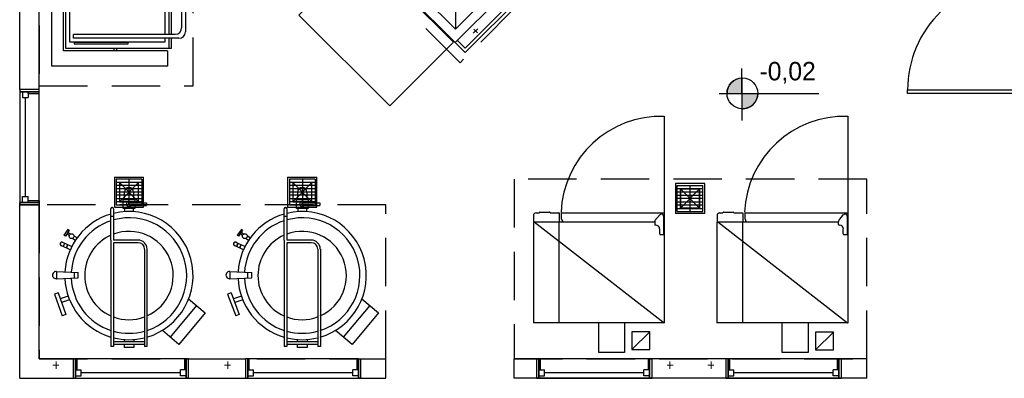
# Model space of a CAD drawing. Header units: millimetres. Extents: x 335 to 739275, y -1 to 84.
# Tile 6 of 71: x 371.87 to 382.04, y 23.38 to 27.09. Entities that reach past the tile are written whole.
import ezdxf

# ---------------------------------------------------------------- set-up
doc = ezdxf.new("R2010")
doc.units = ezdxf.units.MM
doc.header["$MEASUREMENT"] = 0
doc.linetypes.add('Dashed', pattern=[0.75, 0.5, -0.25])
doc.layers.add('SIMBOLOS INT', color=8, linetype='Continuous', lineweight=5)
doc.styles.add('CenturyGothic', font='GOTHIC.TTF')

msp = doc.modelspace()

# ---------------------------------------------------------------- hatches: boundary and pattern name
at = {"linetype": 'Continuous'}
for points in [[(379.196, 26.324), (379.329, 26.324), (379.329, 26.48), (379.288, 26.475), (379.288, 26.475), (379.25, 26.458), (379.221, 26.432), (379.221, 26.432), (379.196, 26.4), (379.18, 26.363), (379.176, 26.324), (379.18, 26.324), (379.196, 26.324), (379.196, 26.324)], [(379.329, 26.165), (379.369, 26.168), (379.399, 26.177), (379.399, 26.177), (379.431, 26.197), (379.431, 26.197), (379.457, 26.22), (379.477, 26.252), (379.489, 26.287), (379.489, 26.287), (379.495, 26.324), (379.329, 26.324), (379.329, 26.166), (379.329, 26.165), (379.329, 26.165)]]:
    msp.add_hatch(color=7, dxfattribs=at).paths.add_polyline_path(points)

# ---------------------------------------------------------------- linework, layer by layer
at = {"color": 7, "linetype": 'Dashed'}
for p, q in [((380.168, 30.389), (376.418, 26.641)), ((376.418, 26.641), (375.197, 27.86)), ((375.65, 25.171), (372.068, 25.171)), ((372.068, 25.171), (372.068, 23.579)), ((375.65, 23.579), (375.65, 25.171)), ((372.068, 23.579), (375.65, 23.579))]:
    msp.add_line(p, q, dxfattribs=at)
at = {"color": 7}
for p, q in [((371.867, 26.365), (371.867, 29.301)), ((372.068, 26.365), (372.068, 29.301)), ((376.368, 26.849), (377.785, 28.265)), ((376.471, 26.792), (377.84, 28.162)), ((376.471, 26.745), (377.887, 28.162)), ((372.2, 26.604), (372.2, 27.93)), ((376.368, 26.849), (375.411, 27.805)), ((372.319, 26.763), (372.319, 27.771)), ((372.345, 26.789), (372.345, 27.744)), ((372.386, 26.855), (372.386, 27.677)), ((373.368, 27.597), (373.368, 26.934)), ((373.409, 27.597), (373.409, 26.934)), ((373.433, 27.597), (373.433, 26.934)), ((373.539, 27.532), (373.539, 27.002)), ((373.58, 27.571), (373.58, 26.96)), ((376.37, 26.988), (375.994, 27.363)), ((376.745, 27.363), (376.37, 26.988)), ((376.745, 27.363), (376.37, 26.988)), ((376.745, 27.363), (376.37, 26.988)), ((376.37, 27.243), (376.37, 26.988)), ((376.603, 26.993), (376.555, 26.945)), ((376.559, 26.989), (376.599, 26.951)), ((373.474, 26.934), (372.424, 26.934)), ((372.424, 26.896), (372.424, 26.934)), ((373.513, 26.896), (372.424, 26.896)), ((373.368, 26.896), (373.368, 26.855)), ((373.409, 26.896), (373.409, 26.789)), ((373.433, 26.896), (373.433, 26.789)), ((376.471, 26.792), (376.391, 26.871)), ((373.433, 26.789), (372.345, 26.789)), ((373.368, 26.855), (372.386, 26.855)), ((372.844, 26.763), (372.844, 26.789)), ((372.87, 26.763), (372.87, 26.789)), ((376.471, 26.745), (376.368, 26.849)), ((373.394, 26.763), (372.319, 26.763)), ((373.394, 26.763), (373.394, 26.604)), ((373.394, 26.604), (372.2, 26.604)), ((379.328, 26.58), (379.329, 26.044)), ((379.329, 26.48), (379.329, 26.165)), ((372.068, 26.365), (371.867, 26.365)), ((371.867, 26.365), (371.867, 26.339)), ((372.068, 26.365), (371.867, 26.365)), ((371.867, 26.365), (371.867, 26.339)), ((372.068, 26.322), (372.068, 26.365)), ((372.068, 26.339), (372.068, 26.365)), ((371.955, 26.339), (371.867, 26.339)), ((371.867, 26.339), (372.068, 26.339)), ((371.867, 26.339), (371.867, 25.196)), ((372.068, 26.339), (371.867, 26.339)), ((371.894, 26.339), (371.955, 26.339)), ((371.894, 26.339), (371.894, 26.28)), ((371.894, 26.28), (371.955, 26.28)), ((371.925, 25.256), (371.925, 26.28)), ((371.955, 26.339), (371.955, 26.28)), ((371.955, 26.322), (371.955, 26.339)), ((371.955, 26.322), (372.068, 26.322)), ((372.068, 25.196), (372.068, 26.339)), ((379.095, 26.324), (380.125, 26.324)), ((379.176, 26.324), (379.495, 26.324)), ((378.643, 25.392), (378.643, 25.082)), ((378.946, 25.392), (378.643, 25.392)), ((378.663, 25.372), (378.926, 25.372)), ((378.663, 25.102), (378.663, 25.372)), ((378.663, 25.339), (378.926, 25.339)), ((378.795, 25.102), (378.795, 25.372)), ((378.926, 25.102), (378.926, 25.372)), ((378.946, 25.082), (378.946, 25.392)), ((371.894, 25.256), (371.955, 25.256)), ((371.894, 25.196), (371.894, 25.256)), ((371.955, 25.196), (371.955, 25.256)), ((378.663, 25.305), (378.926, 25.305)), ((378.663, 25.272), (378.926, 25.272)), ((378.663, 25.239), (378.926, 25.239)), ((378.695, 25.137), (378.894, 25.336)), ((378.695, 25.336), (378.894, 25.137)), ((378.894, 25.137), (378.695, 25.336)), ((378.695, 25.137), (378.894, 25.336)), ((371.955, 25.196), (371.867, 25.196)), ((371.867, 25.171), (371.867, 25.196)), ((371.867, 25.196), (371.867, 25.171)), ((372.068, 25.196), (371.867, 25.196)), ((371.867, 25.196), (372.068, 25.196)), ((372.068, 25.171), (371.867, 25.171)), ((371.867, 23.378), (371.867, 25.171)), ((371.867, 25.171), (372.068, 25.171)), ((371.894, 25.196), (371.955, 25.196)), ((372.068, 25.213), (371.955, 25.213)), ((371.955, 25.196), (371.955, 25.213)), ((372.068, 25.213), (372.068, 25.171)), ((372.068, 25.171), (372.068, 25.196)), ((372.068, 23.579), (372.068, 25.171)), ((378.663, 25.203), (378.926, 25.203)), ((378.663, 25.171), (378.926, 25.171)), ((378.946, 25.082), (378.643, 25.082)), ((378.663, 25.135), (378.926, 25.135)), ((378.663, 25.102), (378.926, 25.102)), ((378.378, 23.86), (378.193, 23.675)), ((380.279, 23.856), (380.093, 23.671)), ((372.418, 23.579), (372.068, 23.579)), ((372.46, 23.579), (372.418, 23.579)), ((372.444, 23.579), (372.418, 23.579)), ((372.418, 23.579), (372.418, 23.378)), ((372.444, 23.378), (372.444, 23.579)), ((373.586, 23.579), (372.444, 23.579)), ((372.444, 23.579), (372.444, 23.378)), ((372.46, 23.466), (372.46, 23.579)), ((373.57, 23.579), (373.612, 23.579)), ((373.57, 23.579), (373.57, 23.466)), ((373.612, 23.579), (373.586, 23.579)), ((373.586, 23.579), (373.586, 23.378)), ((373.586, 23.378), (373.586, 23.579)), ((373.612, 23.579), (374.199, 23.579)), ((373.612, 23.378), (373.612, 23.579)), ((374.239, 23.579), (374.199, 23.579)), ((374.223, 23.579), (374.199, 23.579)), ((374.199, 23.579), (374.199, 23.378)), ((374.223, 23.378), (374.223, 23.579)), ((375.368, 23.579), (374.223, 23.579)), ((374.223, 23.579), (374.223, 23.378)), ((374.239, 23.466), (374.239, 23.579)), ((375.352, 23.579), (375.352, 23.466)), ((375.368, 23.579), (375.368, 23.378)), ((375.368, 23.378), (375.368, 23.579)), ((375.393, 23.579), (375.65, 23.579)), ((375.393, 23.378), (375.393, 23.579)), ((375.65, 23.382), (375.65, 23.579)), ((380.623, 23.579), (376.976, 23.579)), ((376.976, 23.378), (376.976, 23.579)), ((377.251, 23.579), (377.208, 23.579)), ((377.232, 23.579), (377.208, 23.579)), ((377.208, 23.579), (377.208, 23.378)), ((377.232, 23.378), (377.232, 23.579)), ((378.377, 23.579), (377.232, 23.579)), ((377.232, 23.579), (377.232, 23.378)), ((377.251, 23.466), (377.251, 23.579)), ((378.361, 23.579), (378.402, 23.579)), ((378.361, 23.579), (378.361, 23.466)), ((378.402, 23.579), (378.377, 23.579)), ((378.377, 23.579), (378.377, 23.378)), ((378.377, 23.378), (378.377, 23.579)), ((378.402, 23.378), (378.402, 23.579)), ((379.206, 23.579), (379.165, 23.579)), ((379.189, 23.579), (379.165, 23.579)), ((379.165, 23.579), (379.165, 23.378)), ((379.189, 23.378), (379.189, 23.579)), ((380.332, 23.579), (379.189, 23.579)), ((379.189, 23.579), (379.189, 23.378)), ((379.206, 23.466), (379.206, 23.579)), ((380.316, 23.579), (380.359, 23.579)), ((380.316, 23.579), (380.316, 23.466)), ((380.359, 23.579), (380.332, 23.579)), ((380.332, 23.579), (380.332, 23.378)), ((380.332, 23.378), (380.332, 23.579)), ((380.359, 23.378), (380.359, 23.579)), ((380.623, 23.378), (380.623, 23.579)), ((372.444, 23.466), (372.503, 23.466)), ((372.444, 23.405), (372.444, 23.466)), ((372.444, 23.466), (372.444, 23.378)), ((372.46, 23.466), (372.444, 23.466)), ((372.503, 23.405), (372.503, 23.466)), ((373.529, 23.436), (372.503, 23.436)), ((373.529, 23.405), (373.529, 23.466)), ((373.586, 23.466), (373.529, 23.466)), ((373.586, 23.466), (373.57, 23.466)), ((373.586, 23.405), (373.586, 23.466)), ((373.586, 23.466), (373.586, 23.378)), ((374.223, 23.466), (374.282, 23.466)), ((374.223, 23.405), (374.223, 23.466)), ((374.223, 23.466), (374.223, 23.378)), ((374.239, 23.466), (374.223, 23.466)), ((374.282, 23.405), (374.282, 23.466)), ((375.309, 23.436), (374.282, 23.436)), ((375.309, 23.405), (375.309, 23.466)), ((375.368, 23.466), (375.309, 23.466)), ((375.368, 23.466), (375.352, 23.466)), ((375.368, 23.405), (375.368, 23.466)), ((375.368, 23.466), (375.368, 23.378)), ((377.232, 23.466), (377.291, 23.466)), ((377.232, 23.405), (377.232, 23.466)), ((377.232, 23.466), (377.232, 23.378)), ((377.251, 23.466), (377.232, 23.466)), ((377.291, 23.405), (377.291, 23.466)), ((378.318, 23.436), (377.291, 23.436)), ((378.318, 23.405), (378.318, 23.466)), ((378.377, 23.466), (378.318, 23.466)), ((378.377, 23.466), (378.361, 23.466)), ((378.377, 23.405), (378.377, 23.466)), ((378.377, 23.466), (378.377, 23.378)), ((379.189, 23.466), (379.248, 23.466)), ((379.189, 23.405), (379.189, 23.466)), ((379.189, 23.466), (379.189, 23.378)), ((379.206, 23.466), (379.189, 23.466)), ((379.248, 23.405), (379.248, 23.466)), ((380.273, 23.436), (379.248, 23.436)), ((380.273, 23.405), (380.273, 23.466)), ((380.332, 23.466), (380.273, 23.466)), ((380.332, 23.466), (380.316, 23.466)), ((380.332, 23.405), (380.332, 23.466)), ((380.332, 23.466), (380.332, 23.378)), ((371.867, 23.378), (372.418, 23.378)), ((372.418, 23.378), (372.444, 23.378)), ((372.418, 23.378), (372.444, 23.378)), ((372.444, 23.405), (372.503, 23.405)), ((372.444, 23.378), (373.586, 23.378)), ((373.586, 23.405), (373.529, 23.405)), ((373.612, 23.378), (373.586, 23.378)), ((373.586, 23.378), (373.612, 23.378)), ((373.612, 23.378), (374.199, 23.378)), ((374.199, 23.378), (374.223, 23.378)), ((374.199, 23.378), (374.223, 23.378)), ((374.223, 23.405), (374.282, 23.405)), ((374.223, 23.378), (375.368, 23.378)), ((375.368, 23.405), (375.309, 23.405)), ((375.393, 23.378), (375.368, 23.378)), ((375.368, 23.378), (375.393, 23.378)), ((375.393, 23.378), (375.65, 23.378)), ((380.623, 23.378), (376.976, 23.378)), ((377.208, 23.378), (377.232, 23.378)), ((377.208, 23.378), (377.232, 23.378)), ((377.232, 23.405), (377.291, 23.405)), ((377.232, 23.378), (378.377, 23.378)), ((378.377, 23.405), (378.318, 23.405)), ((378.402, 23.378), (378.377, 23.378)), ((378.377, 23.378), (378.402, 23.378)), ((379.165, 23.378), (379.189, 23.378)), ((379.165, 23.378), (379.189, 23.378)), ((379.189, 23.405), (379.248, 23.405)), ((379.189, 23.378), (380.332, 23.378)), ((380.332, 23.405), (380.273, 23.405)), ((380.359, 23.378), (380.332, 23.378)), ((380.332, 23.378), (380.359, 23.378))]:
    msp.add_line(p, q, dxfattribs=at)
at = {"color": 8}
for p, q in [((378.528, 26.088), (378.528, 25.044)), ((380.426, 26.088), (380.426, 25.044)), ((372.846, 25.458), (372.846, 25.149)), ((372.846, 25.458), (373.147, 25.458)), ((373.147, 25.149), (373.147, 25.458)), ((374.636, 25.458), (374.636, 25.149)), ((374.636, 25.458), (374.939, 25.458)), ((374.939, 25.149), (374.939, 25.458)), ((372.864, 25.438), (372.864, 25.169)), ((373.128, 25.438), (372.864, 25.438)), ((373.128, 25.404), (372.864, 25.404)), ((373.128, 25.371), (372.864, 25.371)), ((372.897, 25.403), (373.096, 25.204)), ((373.096, 25.403), (372.897, 25.204)), ((372.996, 25.438), (372.996, 25.169)), ((373.128, 25.438), (373.128, 25.169)), ((374.656, 25.438), (374.656, 25.169)), ((374.919, 25.438), (374.656, 25.438)), ((374.919, 25.404), (374.656, 25.404)), ((374.919, 25.371), (374.656, 25.371)), ((374.688, 25.403), (374.887, 25.204)), ((374.887, 25.403), (374.688, 25.204)), ((374.788, 25.438), (374.788, 25.169)), ((374.919, 25.438), (374.919, 25.169)), ((373.128, 25.336), (372.864, 25.336)), ((373.128, 25.304), (372.864, 25.304)), ((373.128, 25.271), (372.864, 25.271)), ((372.949, 25.224), (372.949, 25.304)), ((373.043, 25.304), (373.043, 25.224)), ((374.919, 25.336), (374.656, 25.336)), ((374.919, 25.304), (374.656, 25.304)), ((374.919, 25.271), (374.656, 25.271)), ((374.741, 25.224), (374.741, 25.304)), ((374.834, 25.304), (374.834, 25.224)), ((372.846, 25.149), (373.147, 25.149)), ((373.128, 25.235), (372.864, 25.235)), ((373.128, 25.203), (372.864, 25.203)), ((373.128, 25.169), (372.864, 25.169)), ((372.937, 25.135), (372.937, 25.224)), ((373.056, 25.224), (372.937, 25.224)), ((372.996, 25.193), (373.176, 25.193)), ((372.996, 25.165), (372.996, 25.193)), ((372.996, 25.165), (373.176, 25.165)), ((373.056, 25.224), (373.056, 25.193)), ((373.056, 25.165), (373.056, 25.135)), ((373.176, 25.193), (373.176, 25.165)), ((374.636, 25.149), (374.939, 25.149)), ((374.919, 25.235), (374.656, 25.235)), ((374.919, 25.203), (374.656, 25.203)), ((374.919, 25.169), (374.656, 25.169)), ((374.727, 25.135), (374.727, 25.224)), ((374.847, 25.224), (374.727, 25.224)), ((374.786, 25.193), (374.967, 25.193)), ((374.786, 25.165), (374.786, 25.193)), ((374.786, 25.165), (374.967, 25.165)), ((374.847, 25.224), (374.847, 25.193)), ((374.847, 25.165), (374.847, 25.135)), ((374.967, 25.193), (374.967, 25.165)), ((372.81, 24.806), (372.81, 25.129)), ((372.837, 25.05), (372.81, 25.05)), ((372.837, 25.129), (372.837, 24.806)), ((373.056, 25.135), (372.937, 25.135)), ((372.949, 25.135), (372.949, 25.104)), ((373.043, 25.104), (373.043, 25.135)), ((374.6, 24.806), (374.6, 25.129)), ((374.627, 25.05), (374.6, 25.05)), ((374.627, 25.129), (374.627, 24.806)), ((374.847, 25.135), (374.727, 25.135)), ((374.741, 25.135), (374.741, 25.104)), ((374.834, 25.104), (374.834, 25.135)), ((377.176, 25.061), (377.176, 24.996)), ((377.203, 25.088), (377.238, 25.088)), ((377.238, 25.088), (377.238, 25.092)), ((377.242, 25.096), (377.344, 25.096)), ((377.348, 25.092), (377.348, 25.088)), ((377.348, 25.088), (377.439, 25.088)), ((377.442, 25.086), (377.442, 24.997)), ((377.466, 25.054), (377.466, 25.088)), ((377.466, 25.022), (377.466, 25.054)), ((377.469, 25.09), (378.528, 25.09)), ((378.432, 25.008), (378.485, 25.07)), ((378.522, 25.056), (378.522, 24.87)), ((378.528, 25.09), (378.528, 23.95)), ((378.528, 25.09), (378.528, 23.951)), ((379.074, 25.061), (379.074, 24.996)), ((379.101, 25.088), (379.135, 25.088)), ((379.135, 25.088), (379.135, 25.092)), ((379.141, 25.096), (379.241, 25.096)), ((379.246, 25.092), (379.246, 25.088)), ((379.246, 25.088), (379.337, 25.088)), ((379.34, 25.086), (379.34, 24.997)), ((379.364, 25.054), (379.364, 25.088)), ((379.364, 25.022), (379.364, 25.054)), ((379.366, 25.09), (380.426, 25.09)), ((380.331, 25.008), (380.382, 25.07)), ((380.42, 25.056), (380.42, 24.87)), ((380.426, 25.09), (380.426, 23.95)), ((380.426, 25.09), (380.426, 23.951)), ((377.176, 24.994), (377.176, 23.95)), ((377.178, 24.997), (378.43, 24.997)), ((377.184, 24.997), (378.526, 23.951)), ((377.439, 24.994), (377.439, 23.95)), ((377.474, 25.018), (377.469, 25.018)), ((377.469, 25), (377.469, 24.997)), ((377.477, 25), (377.469, 25)), ((377.474, 25.008), (377.474, 25.018)), ((377.475, 25.008), (377.477, 25.008)), ((377.477, 25.008), (377.475, 25.008)), ((377.479, 25.008), (377.477, 25.008)), ((377.479, 25), (377.477, 25)), ((377.479, 25.005), (377.479, 25.006)), ((377.479, 25.002), (377.479, 25.005)), ((377.479, 25.001), (377.479, 25.002)), ((378.43, 25), (378.43, 24.969)), ((378.441, 24.962), (378.436, 24.962)), ((379.073, 24.994), (379.073, 23.95)), ((379.077, 24.997), (380.327, 24.997)), ((379.082, 24.997), (380.422, 23.951)), ((379.338, 24.994), (379.338, 23.95)), ((379.365, 25), (379.365, 24.997)), ((379.372, 25.018), (379.366, 25.018)), ((379.374, 25), (379.366, 25)), ((379.372, 25.008), (379.372, 25.018)), ((379.376, 25.008), (379.372, 25.008)), ((379.374, 25.008), (379.376, 25.008)), ((379.376, 25), (379.374, 25)), ((379.376, 25.005), (379.376, 25.006)), ((379.376, 25.002), (379.376, 25.005)), ((379.376, 25.001), (379.376, 25.002)), ((380.327, 25), (380.327, 24.969)), ((380.34, 24.962), (380.335, 24.962)), ((372.365, 24.917), (372.324, 24.859)), ((372.339, 24.849), (372.324, 24.859)), ((372.379, 24.909), (372.339, 24.849)), ((372.379, 24.854), (372.355, 24.873)), ((372.39, 24.869), (372.364, 24.886)), ((372.379, 24.909), (372.365, 24.917)), ((372.459, 24.83), (372.428, 24.849)), ((374.158, 24.917), (374.115, 24.859)), ((374.128, 24.849), (374.115, 24.859)), ((374.171, 24.909), (374.128, 24.849)), ((374.171, 24.854), (374.144, 24.873)), ((374.181, 24.869), (374.155, 24.886)), ((374.171, 24.909), (374.158, 24.917)), ((374.249, 24.83), (374.221, 24.849)), ((378.482, 24.87), (378.482, 24.922)), ((378.516, 24.863), (378.489, 24.863)), ((380.378, 24.87), (380.378, 24.922)), ((380.414, 24.863), (380.384, 24.863)), ((372.39, 24.707), (372.296, 24.75)), ((372.403, 24.739), (372.311, 24.783)), ((372.316, 24.741), (372.332, 24.773)), ((372.317, 24.741), (372.333, 24.773)), ((372.348, 24.726), (372.364, 24.758)), ((372.349, 24.725), (372.365, 24.758)), ((372.439, 24.803), (372.411, 24.822)), ((372.81, 24.806), (372.81, 23.707)), ((373.091, 24.806), (372.837, 24.806)), ((373.023, 24.806), (372.837, 24.806)), ((373.091, 24.779), (372.837, 24.779)), ((372.837, 24.779), (372.837, 23.707)), ((374.179, 24.707), (374.086, 24.75)), ((374.195, 24.739), (374.102, 24.783)), ((374.107, 24.741), (374.122, 24.773)), ((374.11, 24.741), (374.123, 24.773)), ((374.139, 24.726), (374.154, 24.758)), ((374.142, 24.725), (374.155, 24.758)), ((374.231, 24.803), (374.201, 24.822)), ((374.6, 24.806), (374.6, 23.707)), ((374.88, 24.806), (374.627, 24.806)), ((374.815, 24.806), (374.627, 24.806)), ((374.88, 24.779), (374.627, 24.779)), ((374.627, 24.779), (374.627, 23.707)), ((373.156, 24.714), (373.156, 23.707)), ((373.182, 24.714), (373.182, 23.707)), ((374.948, 24.714), (374.948, 23.707)), ((374.974, 24.714), (374.974, 23.707)), ((372.243, 24.483), (372.472, 24.472)), ((372.248, 24.483), (372.248, 24.408)), ((372.434, 24.416), (372.434, 24.475)), ((372.472, 24.417), (372.472, 24.472)), ((374.035, 24.483), (374.265, 24.472)), ((374.038, 24.483), (374.038, 24.408)), ((374.223, 24.416), (374.223, 24.475)), ((374.265, 24.417), (374.265, 24.472)), ((372.243, 24.408), (372.472, 24.417)), ((374.035, 24.408), (374.265, 24.417)), ((372.263, 24.262), (372.225, 24.248)), ((372.225, 24.248), (372.307, 24.023)), ((372.263, 24.262), (372.344, 24.037)), ((372.369, 24.228), (372.285, 24.198)), ((374.054, 24.262), (374.015, 24.248)), ((374.015, 24.248), (374.099, 24.023)), ((374.054, 24.262), (374.136, 24.037)), ((374.159, 24.228), (374.075, 24.198)), ((372.38, 24.19), (372.3, 24.161)), ((373.693, 24.13), (373.421, 23.803)), ((373.613, 24.198), (373.785, 24.055)), ((374.174, 24.19), (374.09, 24.161)), ((375.484, 24.13), (375.21, 23.803)), ((375.404, 24.198), (375.576, 24.055)), ((372.344, 24.037), (372.307, 24.023)), ((373.785, 24.055), (373.513, 23.727)), ((374.136, 24.037), (374.099, 24.023)), ((375.576, 24.055), (375.304, 23.727)), ((378.528, 23.95), (377.176, 23.95)), ((380.426, 23.95), (379.073, 23.95)), ((373.513, 23.727), (373.342, 23.871)), ((375.304, 23.727), (375.131, 23.871)), ((373.156, 23.754), (372.837, 23.754)), ((373.156, 23.727), (372.837, 23.727)), ((372.945, 23.779), (372.945, 23.754)), ((372.945, 23.727), (372.945, 23.696)), ((373.048, 23.779), (373.048, 23.754)), ((373.048, 23.727), (373.048, 23.696)), ((374.948, 23.754), (374.627, 23.754)), ((374.948, 23.727), (374.627, 23.727)), ((374.736, 23.779), (374.736, 23.754)), ((374.736, 23.727), (374.736, 23.696)), ((374.839, 23.779), (374.839, 23.754)), ((374.839, 23.727), (374.839, 23.696)), ((372.837, 23.707), (372.81, 23.707)), ((373.048, 23.696), (372.945, 23.696)), ((373.182, 23.707), (373.156, 23.707)), ((374.627, 23.707), (374.6, 23.707)), ((374.839, 23.696), (374.736, 23.696)), ((374.974, 23.707), (374.948, 23.707))]:
    msp.add_line(p, q, dxfattribs=at)
at = {"color": 7, "linetype": 'Dashed'}
for points in [[(372.068, 32.276), (372.068, 26.403), (373.66, 26.403), (373.66, 32.276), (372.068, 32.276)], [(376.976, 23.579), (380.623, 23.579), (380.623, 25.436), (376.976, 25.436), (376.976, 23.579)]]:
    msp.add_lwpolyline(points, dxfattribs=at)
at = {"color": 7}
for points in [[(375.692, 26.196), (376.349, 26.853), (375.409, 27.791), (374.753, 27.134), (375.692, 26.196)], [(378.695, 25.137), (378.695, 25.336), (378.894, 25.336), (378.894, 25.137), (378.695, 25.137)]]:
    msp.add_lwpolyline(points, dxfattribs=at)
for points in [[(372.428, 26.837), (372.989, 26.837), (372.989, 26.849), (372.428, 26.849), (372.428, 26.837)], [(382.209, 26.321), (381.043, 26.321), (381.043, 26.359), (382.209, 26.359), (382.209, 26.321)], [(378.695, 25.336), (378.695, 25.137), (378.894, 25.137), (378.894, 25.336), (378.695, 25.336)], [(378.193, 23.675), (378.378, 23.675), (378.378, 23.86), (378.193, 23.86), (378.193, 23.675)], [(380.093, 23.671), (380.279, 23.671), (380.279, 23.856), (380.093, 23.856), (380.093, 23.671)]]:
    msp.add_lwpolyline(points, close=True, dxfattribs=at)
at = {"color": 8}
for points in [[(373.096, 25.204), (373.096, 25.403), (372.897, 25.403), (372.897, 25.204), (373.096, 25.204)], [(374.887, 25.204), (374.887, 25.403), (374.688, 25.403), (374.688, 25.204), (374.887, 25.204)]]:
    msp.add_lwpolyline(points, close=True, dxfattribs=at)
for points in [[(378.118, 23.95), (378.118, 23.644), (377.852, 23.644), (377.852, 23.95)], [(380.016, 23.95), (380.016, 23.644), (379.748, 23.644), (379.748, 23.95)]]:
    msp.add_lwpolyline(points, dxfattribs=at)
at = {"color": 7}
msp.add_circle((379.336, 26.324), 0.159, dxfattribs=at)
at = {"color": 8}
for centre in [(372.403, 24.847), (374.194, 24.847)]:
    msp.add_circle(centre, 0.0251, dxfattribs=at)
at = {"color": 7}
for centre, radius, start, end in [((382.172, 26.359), 1.129, 88.058, 180), ((373.474, 27.002), 0.0663, 270, 0), ((373.513, 26.96), 0.0663, 270, 0), ((379.336, 26.324), 0.159, 92.4939, 180), ((379.336, 26.324), 0.159, 267.506, 0)]:
    msp.add_arc(centre, radius, start, end, dxfattribs=at)
at = {"color": 8}
for centre, radius, start, end in [((378.493, 25.054), 1.032, 88.0217, 177.739), ((380.39, 25.054), 1.032, 88.0217, 177.739), ((372.996, 25.304), 0.0469, 0, 180), ((374.786, 25.304), 0.0469, 0, 180), ((372.822, 25.129), 0.0146, 0, 180), ((372.822, 25.129), 0.0133, 0, 180), ((372.996, 25.18), 0.0256, 35.2772, 324.723), ((374.615, 25.129), 0.0146, 0, 180), ((374.615, 25.129), 0.0133, 0, 180), ((374.786, 25.18), 0.0256, 35.2772, 324.723), ((372.996, 24.44), 0.663, 106.307, 176.712), ((372.996, 24.44), 0.663, 286.307, 103.933), ((372.996, 24.44), 0.597, 288.178, 105.518), ((374.786, 24.44), 0.663, 106.307, 176.712), ((374.786, 24.44), 0.663, 286.307, 103.933), ((374.786, 24.44), 0.597, 288.178, 105.518), ((377.203, 25.061), 0.0265, 90, 180), ((377.242, 25.092), 0.00398, 90, 180), ((377.344, 25.092), 0.00398, 0, 90), ((377.439, 25.086), 0.00239, 0, 90), ((377.469, 25.088), 0.00239, 90, 180), ((378.501, 25.056), 0.0212, 0, 140), ((379.101, 25.061), 0.0265, 90, 180), ((379.141, 25.092), 0.00398, 90, 180), ((379.241, 25.092), 0.00398, 0, 90), ((379.337, 25.086), 0.00239, 0, 90), ((379.366, 25.088), 0.00239, 90, 180), ((380.399, 25.056), 0.0212, 0, 140), ((372.996, 24.44), 0.597, 108.179, 176.638), ((374.786, 24.44), 0.597, 108.179, 176.638), ((377.469, 25.022), 0.00265, 180, 270), ((377.469, 25), 0.000398, 0, 0), ((377.475, 25.008), 0.000398, 0, 0), ((377.479, 25.008), 0.000265, 0, 0), ((377.479, 25.006), 0.000265, 0, 0), ((377.479, 25.006), 0.000265, 0, 0), ((377.479, 25.005), 0.000265, 0, 0), ((377.479, 25.005), 0.000265, 0, 0), ((377.479, 25.002), 0.000265, 0, 0), ((377.479, 25.002), 0.000265, 0, 0), ((377.479, 25.001), 0.000265, 0, 0), ((377.479, 25.001), 0.000663, 0, 0), ((378.441, 25), 0.0119, 140, 180), ((378.436, 24.969), 0.00663, 180, 270), ((378.441, 24.922), 0.0398, 0, 90), ((379.366, 25.022), 0.00265, 180, 270), ((379.366, 25), 0.000398, 0, 0), ((379.372, 25.008), 0.000398, 0, 0), ((379.376, 25.008), 0.000265, 0, 0), ((379.376, 25.006), 0.000265, 0, 0), ((379.376, 25.006), 0.000265, 0, 0), ((379.376, 25.005), 0.000265, 0, 0), ((379.376, 25.005), 0.000265, 0, 0), ((379.376, 25.002), 0.000265, 0, 0), ((379.376, 25.002), 0.000265, 0, 0), ((379.376, 25.001), 0.000265, 0, 0), ((379.376, 25.001), 0.000663, 0, 0), ((380.34, 25), 0.0119, 140, 180), ((380.335, 24.969), 0.00663, 180, 270), ((380.34, 24.922), 0.0398, 0, 90), ((372.996, 24.44), 0.457, 114.072, 245.928), ((372.996, 24.44), 0.457, 294.072, 110.474), ((374.786, 24.44), 0.457, 114.072, 245.928), ((374.786, 24.44), 0.457, 294.072, 110.474), ((378.489, 24.87), 0.00663, 180, 270), ((378.516, 24.87), 0.00663, 270, 0), ((380.384, 24.87), 0.00663, 180, 270), ((380.414, 24.87), 0.00663, 270, 0), ((372.303, 24.767), 0.0199, 39.1581, 270.842), ((372.303, 24.767), 0.0179, 65, 245), ((373.091, 24.714), 0.0929, 0, 90), ((373.091, 24.714), 0.0663, 0, 90), ((374.095, 24.767), 0.0199, 39.1581, 270.842), ((374.095, 24.767), 0.0179, 65, 245), ((374.88, 24.714), 0.0929, 0, 90), ((374.88, 24.714), 0.0663, 0, 90), ((372.243, 24.445), 0.0372, 84.7591, 274.529), ((374.035, 24.445), 0.0372, 84.7591, 274.529), ((372.996, 24.44), 0.663, 182.472, 253.693), ((372.996, 24.44), 0.597, 182.472, 251.822), ((374.786, 24.44), 0.663, 182.472, 253.693), ((374.786, 24.44), 0.597, 182.472, 251.822), ((372.996, 24.44), 0.457, 249.526, 290.474), ((374.786, 24.44), 0.457, 249.526, 290.474), ((378.526, 23.951), 0.00265, 270, 0), ((380.422, 23.951), 0.00265, 270, 0), ((372.996, 24.44), 0.597, 254.482, 285.518), ((374.786, 24.44), 0.597, 254.482, 285.518), ((372.996, 24.44), 0.663, 256.067, 283.933), ((374.786, 24.44), 0.663, 256.067, 283.933)]:
    msp.add_arc(centre, radius, start, end, dxfattribs=at)
at = {"layer": 'SIMBOLOS INT', "linetype": 'Continuous'}
for p, q in [((372.271, 23.512), (372.21, 23.512)), ((372.243, 23.475), (372.243, 23.553)), ((372.243, 23.512), (372.243, 23.475)), ((372.243, 23.512), (372.271, 23.512)), ((374.046, 23.512), (373.985, 23.512)), ((374.018, 23.475), (374.018, 23.553)), ((374.018, 23.512), (374.018, 23.475)), ((374.018, 23.512), (374.046, 23.512)), ((378.586, 23.512), (378.558, 23.512)), ((378.558, 23.512), (378.619, 23.512)), ((378.586, 23.475), (378.586, 23.553)), ((378.586, 23.512), (378.586, 23.475)), ((379.041, 23.512), (378.98, 23.512)), ((379.013, 23.475), (379.013, 23.553)), ((379.013, 23.512), (379.013, 23.475)), ((379.013, 23.512), (379.041, 23.512))]:
    msp.add_line(p, q, dxfattribs=at)

# ---------------------------------------------------------------- texts
at = {"color": 7, "insert": (379.513, 26.423), "char_height": 0.1907, "width": 1.12629, "attachment_point": 7, "line_spacing_factor": 0.798, "style": 'CenturyGothic'}
msp.add_mtext('-0,02', dxfattribs=at)

doc.saveas('drawing.dxf')
